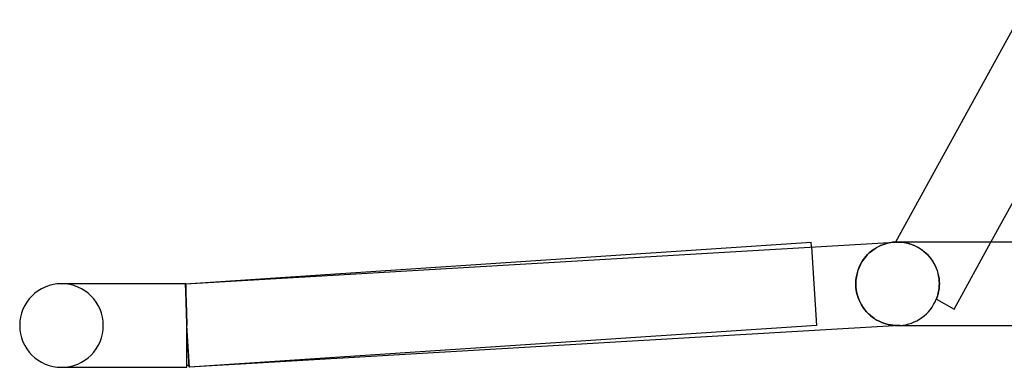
# Model space of a CAD drawing. Header units: millimetres. Extents: x -385 to 385, y -2 to 250.
# Tile 1 of 84: x -385 to -338, y -2 to 15. Entities that reach past the tile are written whole.
import ezdxf

# ---------------------------------------------------------------- set-up
doc = ezdxf.new("R2010")
doc.units = ezdxf.units.MM
doc.layers.add('HIDDEN', color=7, linetype='Continuous')
doc.layers.add('THICK', color=7, linetype='Continuous')

msp = doc.modelspace()

# ---------------------------------------------------------------- linework, layer by layer
at = {"layer": 'HIDDEN'}
for p, q in [((-343.996, 3.734), (-343.902, 3.784)), ((-343.902, 3.784), (-343.808, 3.829)), ((-343.808, 3.829), (-343.712, 3.869)), ((-343.712, 3.869), (-343.615, 3.903)), ((-343.615, 3.903), (-343.517, 3.932)), ((-343.517, 3.932), (-343.418, 3.956)), ((-343.418, 3.956), (-343.318, 3.974)), ((-343.318, 3.974), (-343.218, 3.988)), ((-343.218, 3.988), (-343.117, 3.997)), ((-343.087, 3.998), (-343.085, 3.998)), ((-343.085, 3.998), (-343.077, 3.999)), ((-343.077, 3.999), (-343.063, 3.999)), ((-343.063, 3.999), (-343.045, 4)), ((-343.045, 4), (-343.021, 4)), ((-343.021, 4), (-342.993, 4)), ((-342.957, 4), (-343, 4)), ((-342.993, 4), (-342.946, 3.999)), ((-342.906, 3.998), (-342.957, 4)), ((-342.946, 3.999), (-342.89, 3.997)), ((-342.848, 3.994), (-342.906, 3.998)), ((-342.89, 3.997), (-342.828, 3.993)), ((-342.784, 3.988), (-342.848, 3.994)), ((-342.828, 3.993), (-342.76, 3.986)), ((-342.713, 3.98), (-342.784, 3.988)), ((-342.76, 3.986), (-342.686, 3.975)), ((-342.638, 3.967), (-342.713, 3.98)), ((-342.686, 3.975), (-342.606, 3.961)), ((-342.557, 3.951), (-342.638, 3.967)), ((-342.606, 3.961), (-342.521, 3.942)), ((-342.472, 3.93), (-342.557, 3.951)), ((-342.521, 3.942), (-342.432, 3.918)), ((-342.383, 3.903), (-342.472, 3.93)), ((-342.432, 3.918), (-342.339, 3.889)), ((-342.29, 3.871), (-342.383, 3.903)), ((-342.339, 3.889), (-342.243, 3.853)), ((-342.195, 3.833), (-342.29, 3.871)), ((-342.243, 3.853), (-342.145, 3.81)), ((-342.099, 3.788), (-342.195, 3.833)), ((-342.145, 3.81), (-342.045, 3.76)), ((-342.002, 3.736), (-342.099, 3.788)), ((-340.284, 0.791), (-338.524, 4)), ((-347.117, 3.761), (-346.867, 0.004)), ((-344.581, 3.22), (-344.507, 3.311)), ((-344.507, 3.311), (-344.429, 3.396)), ((-344.429, 3.396), (-344.348, 3.476)), ((-344.348, 3.476), (-344.263, 3.549)), ((-344.263, 3.549), (-344.176, 3.616)), ((-344.176, 3.616), (-344.087, 3.678)), ((-344.087, 3.678), (-343.996, 3.734)), ((-342.045, 3.76), (-341.945, 3.702)), ((-341.905, 3.677), (-342.002, 3.736)), ((-341.945, 3.702), (-341.845, 3.637)), ((-341.809, 3.611), (-341.905, 3.677)), ((-341.845, 3.637), (-341.748, 3.564)), ((-341.714, 3.536), (-341.809, 3.611)), ((-341.748, 3.564), (-341.653, 3.484)), ((-341.623, 3.456), (-341.714, 3.536)), ((-341.653, 3.484), (-341.562, 3.396)), ((-341.536, 3.368), (-341.623, 3.456)), ((-341.562, 3.396), (-341.475, 3.301)), ((-341.453, 3.275), (-341.536, 3.368)), ((-341.475, 3.301), (-341.395, 3.201)), ((-344.831, 2.793), (-344.777, 2.909)), ((-344.777, 2.909), (-344.717, 3.019)), ((-344.717, 3.019), (-344.652, 3.123)), ((-344.652, 3.123), (-344.581, 3.22)), ((-341.376, 3.175), (-341.453, 3.275)), ((-341.395, 3.201), (-341.321, 3.095)), ((-341.305, 3.071), (-341.376, 3.175)), ((-341.321, 3.095), (-341.253, 2.985)), ((-341.241, 2.962), (-341.305, 3.071)), ((-341.253, 2.985), (-341.193, 2.87)), ((-341.183, 2.849), (-341.241, 2.962)), ((-341.193, 2.87), (-341.141, 2.751)), ((-341.134, 2.734), (-341.183, 2.849)), ((-344.975, 2.279), (-344.951, 2.415)), ((-344.951, 2.415), (-344.919, 2.546)), ((-344.919, 2.546), (-344.879, 2.672)), ((-344.879, 2.672), (-344.831, 2.793)), ((-341.141, 2.751), (-341.096, 2.63)), ((-341.091, 2.615), (-341.134, 2.734)), ((-341.096, 2.63), (-341.06, 2.507)), ((-341.057, 2.494), (-341.091, 2.615)), ((-341.06, 2.507), (-341.031, 2.381)), ((-341.03, 2.372), (-341.057, 2.494)), ((-341.031, 2.381), (-341.011, 2.255)), ((-341.01, 2.249), (-341.03, 2.372)), ((-377.067, 2), (-377.067, 1.998)), ((-377.066, 1.998), (-377.067, 2)), ((-377.067, 1.998), (-377.067, 1.991)), ((-377.067, 1.991), (-377.067, 1.98)), ((-377.067, 1.98), (-377.066, 1.964)), ((-377.066, 1.991), (-377.066, 1.998)), ((-377.065, 1.981), (-377.066, 1.991)), ((-377.066, 1.964), (-377.066, 1.944)), ((-377.066, 1.944), (-377.065, 1.919)), ((-377.064, 1.966), (-377.065, 1.981)), ((-377.065, 1.919), (-377.065, 1.89)), ((-377.065, 1.89), (-377.064, 1.857)), ((-377.064, 1.947), (-377.064, 1.966)), ((-377.063, 1.924), (-377.064, 1.947)), ((-377.061, 1.896), (-377.063, 1.924)), ((-377.06, 1.865), (-377.061, 1.896)), ((-377.058, 1.998), (-377.059, 2)), ((-377.058, 1.991), (-377.058, 1.998)), ((-377.058, 1.981), (-377.058, 1.991)), ((-377.057, 1.966), (-377.058, 1.981)), ((-377.056, 1.947), (-377.057, 1.966)), ((-377.055, 1.924), (-377.056, 1.947)), ((-377.054, 1.896), (-377.055, 1.924)), ((-377.053, 1.865), (-377.054, 1.896)), ((-344.994, 2), (-344.989, 2.141)), ((-344.988, 1.844), (-344.994, 2)), ((-344.989, 2.141), (-344.975, 2.279)), ((-341.011, 2.255), (-340.999, 2.128)), ((-340.999, 2.125), (-341.01, 2.249)), ((-340.997, 1.925), (-341.001, 1.85)), ((-341.001, 1.85), (-340.997, 1.925)), ((-340.999, 2.128), (-340.995, 2)), ((-340.995, 2), (-340.999, 2.125)), ((-340.995, 2), (-340.997, 1.925)), ((-340.997, 1.925), (-340.995, 2)), ((-377.064, 1.857), (-377.063, 1.819)), ((-377.063, 1.819), (-377.061, 1.778)), ((-377.061, 1.778), (-377.06, 1.732)), ((-377.059, 1.83), (-377.06, 1.865)), ((-377.06, 1.732), (-377.058, 1.683)), ((-377.057, 1.79), (-377.059, 1.83)), ((-377.058, 1.683), (-377.057, 1.629)), ((-377.056, 1.747), (-377.057, 1.79)), ((-377.057, 1.629), (-377.055, 1.572)), ((-377.054, 1.701), (-377.056, 1.747)), ((-377.055, 1.572), (-377.053, 1.511)), ((-377.052, 1.65), (-377.054, 1.701)), ((-377.052, 1.83), (-377.053, 1.865)), ((-377.053, 1.511), (-377.051, 1.447)), ((-377.051, 1.79), (-377.052, 1.83)), ((-377.05, 1.596), (-377.052, 1.65)), ((-377.049, 1.747), (-377.051, 1.79)), ((-377.051, 1.447), (-377.048, 1.38)), ((-377.048, 1.539), (-377.05, 1.596)), ((-377.048, 1.701), (-377.049, 1.747)), ((-377.046, 1.65), (-377.048, 1.701)), ((-377.046, 1.478), (-377.048, 1.539)), ((-377.044, 1.596), (-377.046, 1.65)), ((-377.044, 1.415), (-377.046, 1.478)), ((-377.043, 1.539), (-377.044, 1.596)), ((-377.042, 1.348), (-377.044, 1.415)), ((-377.041, 1.478), (-377.043, 1.539)), ((-377.039, 1.415), (-377.041, 1.478)), ((-377.037, 1.348), (-377.039, 1.415)), ((-344.97, 1.689), (-344.988, 1.844)), ((-344.94, 1.537), (-344.97, 1.689)), ((-344.899, 1.39), (-344.94, 1.537)), ((-341.065, 1.477), (-341.087, 1.403)), ((-341.087, 1.404), (-341.065, 1.477)), ((-341.047, 1.551), (-341.065, 1.477)), ((-341.065, 1.477), (-341.047, 1.551)), ((-341.031, 1.625), (-341.047, 1.551)), ((-341.047, 1.551), (-341.031, 1.625)), ((-341.018, 1.7), (-341.031, 1.625)), ((-341.031, 1.625), (-341.018, 1.7)), ((-341.018, 1.7), (-341.008, 1.775)), ((-341.008, 1.774), (-341.018, 1.7)), ((-341.001, 1.85), (-341.008, 1.774)), ((-341.008, 1.775), (-341.001, 1.85)), ((-377.048, 1.38), (-377.046, 1.31)), ((-377.046, 1.31), (-377.044, 1.236)), ((-377.044, 1.236), (-377.041, 1.16)), ((-377.039, 1.278), (-377.042, 1.348)), ((-377.041, 1.16), (-377.038, 1.081)), ((-377.037, 1.205), (-377.039, 1.278)), ((-377.038, 1.081), (-377.035, 1)), ((-377.035, 1.278), (-377.037, 1.348)), ((-377.035, 1.131), (-377.037, 1.205)), ((-377.033, 1.206), (-377.035, 1.278)), ((-377.032, 1.053), (-377.035, 1.131)), ((-377.035, 1), (-377.033, 0.917)), ((-377.031, 1.131), (-377.033, 1.206)), ((-377.03, 0.974), (-377.032, 1.053)), ((-377.028, 1.053), (-377.031, 1.131)), ((-377.027, 0.892), (-377.03, 0.974)), ((-377.026, 0.974), (-377.028, 1.053)), ((-377.024, 0.892), (-377.026, 0.974)), ((-344.848, 1.249), (-344.899, 1.39)), ((-344.789, 1.115), (-344.848, 1.249)), ((-344.721, 0.988), (-344.789, 1.115)), ((-344.645, 0.869), (-344.721, 0.988)), ((-341.141, 1.261), (-341.141, 1.261)), ((-341.141, 1.261), (-341.141, 1.261)), ((-341.141, 1.261), (-341.14, 1.261)), ((-341.14, 1.261), (-341.14, 1.261)), ((-341.14, 1.261), (-341.139, 1.26)), ((-341.139, 1.26), (-341.138, 1.259)), ((-341.111, 1.331), (-341.138, 1.259)), ((-341.138, 1.259), (-341.111, 1.331)), ((-341.138, 1.259), (-340.284, 0.791)), ((-341.111, 1.331), (-341.087, 1.404)), ((-341.087, 1.403), (-341.111, 1.331)), ((-377.033, 0.917), (-377.029, 0.831)), ((-377.029, 0.831), (-377.026, 0.743)), ((-377.024, 0.808), (-377.027, 0.892)), ((-377.026, 0.743), (-377.023, 0.654)), ((-377.022, 0.808), (-377.024, 0.892)), ((-377.022, 0.723), (-377.024, 0.808)), ((-377.023, 0.654), (-377.02, 0.564)), ((-377.019, 0.723), (-377.022, 0.808)), ((-377.019, 0.636), (-377.022, 0.723)), ((-377.02, 0.564), (-377.017, 0.472)), ((-377.017, 0.636), (-377.019, 0.723)), ((-377.016, 0.548), (-377.019, 0.636)), ((-377.015, 0.548), (-377.017, 0.636)), ((-377.017, 0.472), (-377.014, 0.379)), ((-377.014, 0.458), (-377.016, 0.548)), ((-377.012, 0.458), (-377.015, 0.548)), ((-344.564, 0.758), (-344.645, 0.869)), ((-344.477, 0.655), (-344.564, 0.758)), ((-344.385, 0.561), (-344.477, 0.655)), ((-344.29, 0.474), (-344.385, 0.561)), ((-344.191, 0.395), (-344.29, 0.474)), ((-377.011, 0.368), (-377.014, 0.458)), ((-377.014, 0.379), (-377.01, 0.285)), ((-377.01, 0.368), (-377.012, 0.458)), ((-377.008, 0.277), (-377.011, 0.368)), ((-377.007, 0.277), (-377.01, 0.368)), ((-377.01, 0.285), (-377.007, 0.191)), ((-377.006, 0.185), (-377.008, 0.277)), ((-377.005, 0.185), (-377.007, 0.277)), ((-377.007, 0.191), (-377.003, 0.095)), ((-377.003, 0.093), (-377.006, 0.185)), ((-377.002, 0.093), (-377.005, 0.185)), ((-377.003, 0.095), (-377, 0)), ((-377, 0), (-377.003, 0.093)), ((-377, 0), (-377.002, 0.093)), ((-377, 0), (-377, 0)), ((-377, 0), (-377, 0)), ((-346.867, 0.004), (-376.867, -1.996)), ((-344.09, 0.324), (-344.191, 0.395)), ((-343.986, 0.261), (-344.09, 0.324)), ((-343.88, 0.205), (-343.986, 0.261)), ((-343.772, 0.156), (-343.88, 0.205)), ((-343.663, 0.114), (-343.772, 0.156)), ((-343.554, 0.078), (-343.663, 0.114)), ((-343.443, 0.05), (-343.554, 0.078)), ((-343.331, 0.028), (-343.443, 0.05)), ((-343.22, 0.012), (-343.331, 0.028)), ((-343.108, 0.003), (-343.22, 0.012)), ((-342.996, 0), (-343.108, 0.003)), ((-343.019, 0), (-343.023, 0)), ((-343.012, 0), (-343.019, 0)), ((-343, 0), (-343.012, 0)), ((-342.984, 0), (-343, 0)), ((-342.977, 0), (-342.996, 0)), ((-342.964, 0), (-342.984, 0)), ((-342.958, 0), (-342.977, 0)), ((-342.94, 0), (-342.964, 0)), ((-342.939, 0.001), (-342.958, 0)), ((-342.92, 0.002), (-342.939, 0.001)), ((-342.901, 0.002), (-342.92, 0.002)), ((-342.883, 0.003), (-342.901, 0.002)), ((-342.883, 0.003), (-342.885, 0.003)), ((-376.867, -1.996), (-377, 0)), ((-377, 0), (-377, 0)), ((-377, 0), (-377, 0)), ((-383, -2), (-382.885, -2))]:
    msp.add_line(p, q, dxfattribs=at)
for centre, radius, start, end in [((-383, 0), 2, 0, 90), ((-343, 2), 2, 273.3661, 338.3273), ((-383, 0), 2, 270, 0), ((-377, 0), 1.9, 273.3665, 273.8137)]:
    msp.add_arc(centre, radius, start, end, dxfattribs=at)
at = {"layer": 'THICK'}
for p, q in [((-337.245, 14.644), (-343.087, 3.998)), ((-338.524, 4), (-333.859, 12.5)), ((-377.067, 2), (-347.133, 3.996)), ((-377.059, 2), (-343.117, 3.997)), ((-347.117, 3.761), (-347.133, 3.996)), ((-343.928, 3.771), (-344.037, 3.709)), ((-343.817, 3.825), (-343.928, 3.771)), ((-343.703, 3.872), (-343.817, 3.825)), ((-343.588, 3.911), (-343.703, 3.872)), ((-343.472, 3.943), (-343.588, 3.911)), ((-343.355, 3.968), (-343.472, 3.943)), ((-343.236, 3.986), (-343.355, 3.968)), ((-343.117, 3.997), (-343.236, 3.986)), ((-343.085, 3.998), (-343.087, 3.998)), ((-343.077, 3.999), (-343.085, 3.998)), ((-343.065, 3.999), (-343.077, 3.999)), ((-343.048, 3.999), (-343.065, 3.999)), ((-343.026, 4), (-343.048, 3.999)), ((-343, 4), (-343.026, 4)), ((-242.923, 4), (-343, 4)), ((-344.444, 3.381), (-344.535, 3.279)), ((-344.348, 3.476), (-344.444, 3.381)), ((-344.248, 3.562), (-344.348, 3.476)), ((-344.144, 3.639), (-344.248, 3.562)), ((-344.037, 3.709), (-344.144, 3.639)), ((-344.772, 2.919), (-344.836, 2.783)), ((-344.7, 3.048), (-344.772, 2.919)), ((-344.62, 3.168), (-344.7, 3.048)), ((-344.535, 3.279), (-344.62, 3.168)), ((-344.935, 2.487), (-344.967, 2.329)), ((-344.89, 2.638), (-344.935, 2.487)), ((-344.836, 2.783), (-344.89, 2.638)), ((-377.059, 2), (-383, 2)), ((-382.885, 2), (-383, 2)), ((-377.059, 2), (-377.059, 1.998)), ((-377.059, 1.998), (-377.059, 1.991)), ((-377.059, 1.991), (-377.059, 1.98)), ((-377.059, 1.98), (-377.059, 1.964)), ((-377.059, 1.964), (-377.058, 1.944)), ((-377.058, 1.944), (-377.058, 1.919)), ((-377.058, 1.919), (-377.057, 1.89)), ((-377.057, 1.89), (-377.056, 1.857)), ((-344.987, 2.166), (-344.994, 2)), ((-344.994, 2), (-344.988, 1.844)), ((-344.967, 2.329), (-344.987, 2.166)), ((-377.056, 1.857), (-377.055, 1.819)), ((-377.055, 1.819), (-377.054, 1.778)), ((-377.054, 1.778), (-377.053, 1.732)), ((-377.053, 1.732), (-377.051, 1.683)), ((-377.051, 1.683), (-377.05, 1.629)), ((-377.05, 1.629), (-377.048, 1.572)), ((-377.048, 1.572), (-377.047, 1.512)), ((-377.047, 1.512), (-377.045, 1.447)), ((-377.045, 1.447), (-377.043, 1.38)), ((-344.988, 1.844), (-344.97, 1.689)), ((-344.97, 1.689), (-344.94, 1.537)), ((-344.94, 1.537), (-344.899, 1.389)), ((-377.043, 1.38), (-377.041, 1.31)), ((-377.041, 1.31), (-377.038, 1.236)), ((-377.038, 1.236), (-377.036, 1.16)), ((-377.036, 1.16), (-377.034, 1.082)), ((-377.034, 1.082), (-377.031, 1)), ((-377.031, 1), (-377.029, 0.917)), ((-344.899, 1.389), (-344.848, 1.248)), ((-344.848, 1.248), (-344.788, 1.114)), ((-344.788, 1.114), (-344.72, 0.987)), ((-344.72, 0.987), (-344.645, 0.868)), ((-377.029, 0.917), (-377.026, 0.831)), ((-377.026, 0.831), (-377.023, 0.743)), ((-377.023, 0.743), (-377.021, 0.654)), ((-377.021, 0.654), (-377.018, 0.564)), ((-377.018, 0.564), (-377.015, 0.472)), ((-377.015, 0.472), (-377.012, 0.379)), ((-344.645, 0.868), (-344.563, 0.757)), ((-344.563, 0.757), (-344.476, 0.654)), ((-344.476, 0.654), (-344.385, 0.56)), ((-344.385, 0.56), (-344.289, 0.473)), ((-344.289, 0.473), (-344.19, 0.394)), ((-377.012, 0.379), (-377.009, 0.285)), ((-377.009, 0.285), (-377.006, 0.191)), ((-377.006, 0.191), (-377.003, 0.095)), ((-377.003, 0.095), (-377, 0)), ((-376.883, -1.997), (-377, 0)), ((-377, -2), (-377, 0)), ((-342.883, 0.003), (-376.883, -1.997)), ((-344.19, 0.394), (-344.089, 0.324)), ((-344.089, 0.324), (-343.984, 0.26)), ((-343.984, 0.26), (-343.878, 0.204)), ((-343.878, 0.204), (-343.771, 0.155)), ((-343.771, 0.155), (-343.662, 0.113)), ((-343.662, 0.113), (-343.552, 0.078)), ((-343.552, 0.078), (-343.441, 0.049)), ((-343.441, 0.049), (-343.33, 0.027)), ((-343.33, 0.027), (-343.218, 0.012)), ((-343.218, 0.012), (-343.106, 0.003)), ((-343.106, 0.003), (-342.994, 0)), ((-342.994, 0), (-342.883, 0.003)), ((-342.885, 0.003), (-341.47, 0)), ((-341.47, 0), (-335.793, 0)), ((-342.922, 0), (-341.733, 0)), ((-383, -2), (-377, -2))]:
    msp.add_line(p, q, dxfattribs=at)
for centre, radius, start, end in [((-343, 2), 2, 92.5012, 93.3661), ((-383, 0), 2, 90, 180), ((-383, 0), 2, 180, 270), ((-377, 0), 1.9, 270, 273.3665)]:
    msp.add_arc(centre, radius, start, end, dxfattribs=at)

doc.saveas('drawing.dxf')
